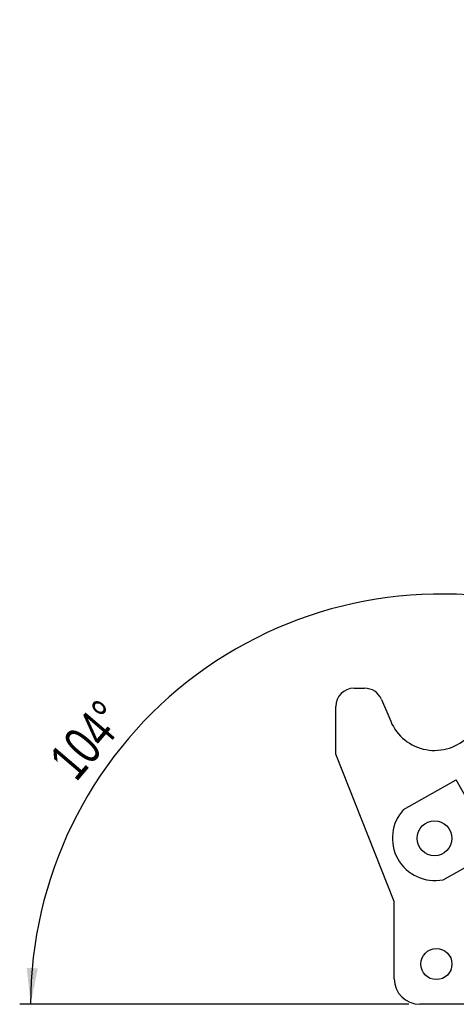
# Model space of a CAD drawing. Extents: x 78 to 731, y 58 to 554.
# Tile 10 of 17: x 78 to 157, y 374 to 554. Entities that reach past the tile are written whole.
import ezdxf

# ---------------------------------------------------------------- set-up
doc = ezdxf.new("R2010")
doc.units = 0
doc.header["$LTSCALE"] = 2
doc.layers.get('0').update_dxf_attribs({"linetype": 'CONTINUOUS'})
doc.styles.add('SLDTEXTSTYLE0', font='TXT', dxfattribs={"width": 0.75})
doc.dimstyles.new('SLDDIMSTYLE5', dxfattribs={"dimtxt": 7, "dimasz": 6.604, "dimexe": 0, "dimexo": 0.0625, "dimgap": 1.75, "dimtad": 1, "dimdec": 4, "dimlfac": 3, "dimzin": 12, "dimtxsty": 'SLDTEXTSTYLE0', "dimsah": 1, "dimcen": 0.09, "dimazin": 3, "dimtfac": 1, "dimtdec": 0, "dimtofl": 0, "dimtmove": 0, "dimatfit": 3, "dimtolj": 1, "dimtzin": 12})

# ---------------------------------------------------------------- blocks, each defined once
blk = doc.blocks.new('_D_8')
at = {"color": 179, "linetype": 'CONTINUOUS'}
blk.add_line((148.44, 374.4), (77.55, 374.4), dxfattribs=at)
blk.add_arc((154.29, 374.4), 74.74, 76.4088, 180, dxfattribs=at)
for points in [[(171.86, 447.05), (165.57, 449.31), (165.18, 447.32)], [(79.55, 374.4), (80.86, 380.96), (78.83, 381.05)]]:
    blk.add_solid(points, dxfattribs=at)
at = {"color": 179, "linetype": 'CONTINUOUS', "insert": (82.51, 419.33, 0.07), "char_height": 7, "attachment_point": 1, "rotation": 49.4923, "style": 'SLDTEXTSTYLE0'}
blk.add_mtext('104°', dxfattribs=at)

msp = doc.modelspace()

# ---------------------------------------------------------------- linework, layer by layer
at = {"color": 7, "linetype": 'CONTINUOUS'}
for p, q in [((138.444995, 431.977198), (140.375058, 431.977198)), ((135.111663, 419.977199), (135.111663, 428.643865)), ((143.44703, 429.937737), (145.124538, 425.954921)), ((145.778329, 393.143866), (135.111663, 419.977199)), ((147.488278, 409.897415), (157.078887, 415.278814)), ((164.25589, 402.488123), (157.078887, 415.278814)), ((154.665281, 397.106725), (164.25589, 402.488123)), ((145.778329, 379.070531), (145.778329, 393.143866)), ((177.778329, 374.403865), (150.444995, 374.403865))]:
    msp.add_line(p, q, dxfattribs=at)
for centre, radius in [((153.111662, 404.643865), 3.175), ((153.444995, 381.737198), 2.833333)]:
    msp.add_circle(centre, radius, dxfattribs=at)
for centre, radius, start, end in [((138.444995, 428.643865), 3.333333, 90, 180), ((140.375059, 428.643865), 3.333333, 22.84015873, 90), ((153.111662, 429.318988), 8.666667, 202.84015873, 316.60697149), ((153.147999, 404.664254), 7.708333, 137.24253263, 281.35202617), ((150.444995, 379.070532), 4.666667, 180, 270)]:
    msp.add_arc(centre, radius, start, end, dxfattribs=at)

# ---------------------------------------------------------------- dimensions: what is measured, and where the dimension line sits
at = {"color": 179, "linetype": 'CONTINUOUS'}
dim = msp.add_angular_dim_2l(base=(108.068891, 433.134526), line1=((167.513697, 429.089815), (197.652208, 553.751425)), line2=((150.444995, 374.403865), (177.778328, 374.403865)), dimstyle='SLDDIMSTYLE5', dxfattribs=at)
dim.commit()
dim.dimension.update_dxf_attribs({"geometry": '_D_8', "text_midpoint": (97.467173, 422.950656), "dimtype": 162})

doc.saveas('drawing.dxf')
